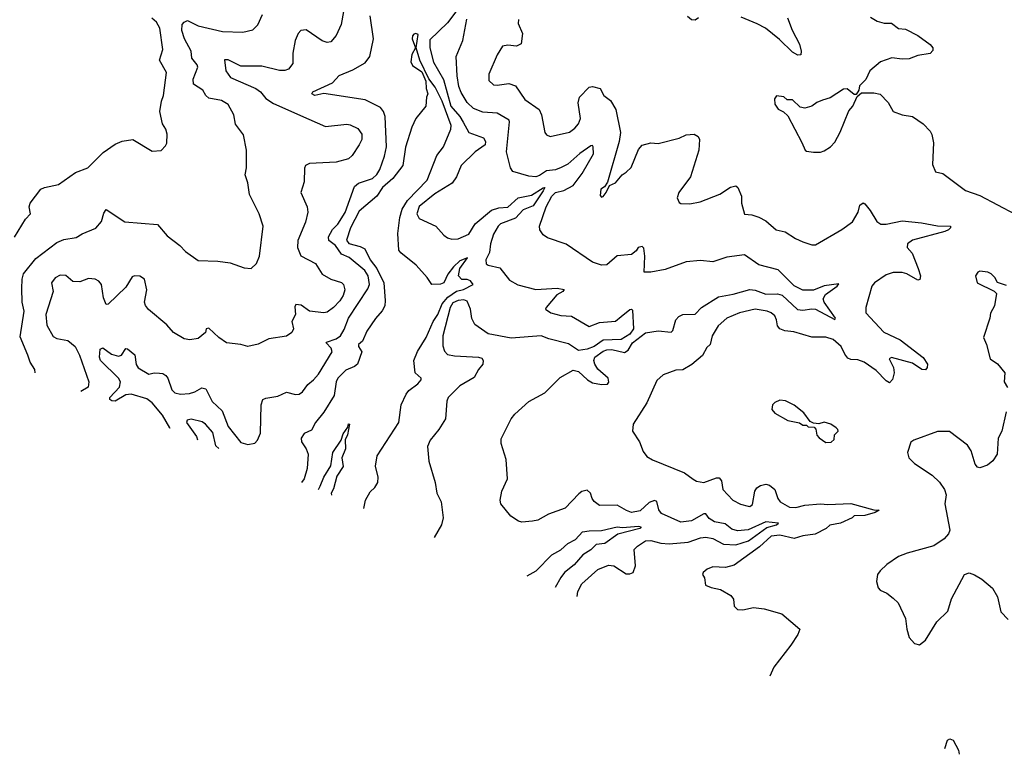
# Model space of a CAD drawing. Extents: x 2133461 to 2293071, y 753526 to 916327.
# Tile 62 of 256: x 2155365 to 2160934, y 815617 to 819774. Entities that reach past the tile are written whole.
import ezdxf

# ---------------------------------------------------------------- set-up
doc = ezdxf.new("R2010")
doc.units = 0

msp = doc.modelspace()

# ---------------------------------------------------------------- linework, layer by layer
at = {"layer": '0CON10XD'}
for points in [[(2157209.6, 819895), (2157183.7, 819746.3), (2157155.4, 819684.6), (2157125, 819649.2), (2157105, 819644.3), (2157075, 819653.1), (2156985, 819715.6), (2156955, 819712.5), (2156940, 819695), (2156923.8, 819656.2), (2156910, 819585), (2156910.4, 819525), (2156885, 819492.7), (2156865, 819485.4), (2156835, 819486.7), (2156735, 819511.5), (2156615, 819510.7), (2156545, 819546.9), (2156524.3, 819545.7), (2156530.6, 819485), (2156556.6, 819446.6), (2156700.8, 819385), (2156726.4, 819365), (2156757.6, 819327.6), (2156800.3, 819300.3), (2157001.1, 819211.1), (2157095, 819169.4), (2157215, 819182.1), (2157235, 819179.1), (2157277.6, 819157.6), (2157300.9, 819125), (2157299.5, 819095), (2157285.4, 819065), (2157245.5, 819005), (2157225, 818986.7), (2157155, 818967.5), (2157005, 818959.2), (2156982.3, 818947.7), (2156976, 818934), (2156974.4, 818855.6), (2156954.4, 818795), (2156990.6, 818715), (2156994.4, 818685), (2156981.3, 818628.7), (2156938.9, 818525), (2156936.5, 818485), (2156955, 818437.5), (2157037.5, 818395), (2157075, 818334.4), (2157124.6, 818304.6), (2157185, 818286.2), (2157196.5, 818275), (2157203.8, 818245), (2157195, 818212.9), (2157175, 818182.1), (2157139.1, 818145)], [(2157832.7, 819817.3), (2157785, 819756.2), (2157685, 819659.5), (2157684, 819615), (2157705, 819533.5), (2157762.3, 819435), (2157803.8, 819285), (2157855.2, 819225), (2157873.8, 819193.8), (2157905.6, 819135), (2157989.1, 819105), (2157999.4, 819085), (2157997.1, 819065), (2157940.5, 819025), (2157861.4, 818948.6), (2157835.9, 818884.1), (2157810.7, 818849.3), (2157712.1, 818787.9), (2157625, 818716.1), (2157610.4, 818675), (2157625, 818648.6), (2157718.8, 818605), (2157764, 818554), (2157785, 818538.9), (2157808.9, 818531.1), (2157845, 818533.1), (2157905, 818559.1), (2157941.2, 818618.8), (2158034.3, 818695.7), (2158075, 818709.6), (2158125, 818713.4), (2158185, 818766.4), (2158259.1, 818780.9), (2158325, 818822.5), (2158335.7, 818825), (2158325.6, 818804.4), (2158270, 818720), (2158211.7, 818698.3), (2158168.7, 818651.3), (2158085, 818617.9), (2158071.1, 818605), (2158045, 818560), (2158028.1, 818505), (2158023, 818457), (2158001.9, 818415), (2158003.1, 818393.1), (2158014.4, 818384.4), (2158079.7, 818369.7), (2158135, 818300), (2158183.3, 818273.3), (2158285, 818246.1), (2158405, 818254), (2158445, 818246.2), (2158437.5, 818235), (2158402.7, 818217.3), (2158342, 818145), (2158338.8, 818135), (2158368.8, 818115), (2158425, 818100), (2158485.3, 818095.3), (2158585, 818037.5), (2158645, 818060.4), (2158735, 818067.8), (2158766.9, 818095), (2158815, 818133.8), (2158825.8, 818135.8), (2158830.7, 818130.7), (2158835.6, 818025), (2158816.3, 817995), (2158766.4, 817963.6), (2158665, 817960.2), (2158615, 817924.3), (2158575, 817909.4), (2158525, 817902.4), (2158469.8, 817939.8), (2158358.2, 817968.2), (2158315, 817985.3), (2158145, 817971.5), (2158015, 817995.8), (2157939, 818049), (2157923, 818083), (2157913.8, 818135), (2157895, 818180), (2157877.7, 818187.7), (2157845.6, 818185.6), (2157815, 818172), (2157799.2, 818145), (2157758.4, 817985), (2157758.2, 817928.2), (2157767.5, 817897.5), (2157785, 817880), (2157825, 817870.9), (2157960, 817865), (2157978.1, 817858.1), (2157985.8, 817845), (2157984, 817825), (2157959.4, 817795), (2157935, 817748.1), (2157855, 817701.1), (2157788, 817635), (2157780, 817615), (2157774.2, 817515), (2157735.8, 817455), (2157685.8, 817395), (2157671.7, 817358.3), (2157679.2, 817275), (2157715.6, 817155.6), (2157724.4, 817095), (2157748.1, 817045), (2157760.8, 816955), (2157750, 816915), (2157708.9, 816844.1)], [(2155336.8, 818543.2), (2155398.8, 818645), (2155426.2, 818675), (2155418, 818715), (2155423.8, 818735), (2155485, 818813.8), (2155505, 818823.8), (2155585, 818842), (2155681.2, 818908.8), (2155750, 818935), (2155837.5, 819022.5), (2155905, 819070), (2155945, 819086.2), (2156005, 819096.2), (2156115, 819030), (2156165, 819033.3), (2156190.7, 819059.3), (2156196.7, 819075), (2156198.8, 819125), (2156191.2, 819155), (2156173.3, 819185), (2156158, 819255), (2156167, 819313), (2156178.6, 819345), (2156195.6, 819475), (2156155.6, 819545), (2156175.6, 819605), (2156157.7, 819725), (2156138.7, 819758.7), (2156112.6, 819782.6)], [(2155453.1, 817776.1), (2155450.8, 817795), (2155424.3, 817835), (2155411.4, 817875), (2155368.3, 817978.3), (2155391.3, 818125), (2155380, 818175), (2155376.5, 818253.5), (2155379.2, 818305), (2155387.7, 818335), (2155457.1, 818422.9), (2155575, 818512.3), (2155615, 818530), (2155685, 818541.1), (2155718.3, 818561.7), (2155795, 818593.1), (2155827.5, 818632.5), (2155841.2, 818678.8), (2155855, 818700), (2155960.2, 818630.2), (2156145, 818614), (2156199.8, 818549.8), (2156270, 818495), (2156302.1, 818462.1), (2156375, 818411.2), (2156485, 818406.9), (2156555, 818396.9), (2156635, 818368.8), (2156675, 818366.2), (2156705, 818393.8), (2156721.9, 818435), (2156742.5, 818605), (2156720.5, 818675), (2156664.3, 818785), (2156655, 818850), (2156641.2, 818895), (2156648, 818935), (2156647.1, 819035), (2156631.7, 819121.7), (2156585, 819183.3), (2156577.1, 819235), (2156545, 819294.2), (2156506.3, 819316.3), (2156435, 819329.6), (2156418.2, 819345), (2156401.9, 819375), (2156348.5, 819408.5), (2156346.7, 819436.7), (2156373.3, 819505), (2156368.8, 819518.8), (2156339.1, 819555), (2156334.7, 819595), (2156297.1, 819665), (2156282.5, 819712.5), (2156285, 819745.7), (2156295, 819760), (2156315, 819768.5), (2156375, 819738.5), (2156512.9, 819707.1), (2156627.4, 819702.6), (2156683.4, 819716.6), (2156712.5, 819745), (2156737.9, 819802.1)], [(2156215.5, 817461.1), (2156214, 817465), (2156172.9, 817535), (2156115.2, 817605.2), (2156085, 817629), (2155995, 817654.8), (2155965, 817650.2), (2155905, 817615.2), (2155886.2, 817616.2), (2155874.4, 817625), (2155875.4, 817635), (2155930, 817695), (2155934.7, 817725), (2155925, 817745.3), (2155821.8, 817845), (2155816.3, 817865), (2155820.6, 817909.4), (2155835, 817917.7), (2155885, 817881.3), (2155925, 817870), (2155940.6, 817875), (2155965, 817912.5), (2155975, 817911.4), (2156016.7, 817876.7), (2156023.3, 817823.3), (2156035, 817804.6), (2156095, 817768.6), (2156125, 817775.8), (2156155.7, 817774.3), (2156175, 817772.2), (2156191.2, 817761.2), (2156202.7, 817745), (2156225, 817679.4), (2156242.1, 817662.1), (2156275, 817654.1), (2156325, 817658.9), (2156355, 817667.7), (2156395, 817690.4), (2156418.6, 817685), (2156453.1, 817613.1), (2156511.1, 817561.1), (2156545, 817471.4), (2156615, 817382), (2156655, 817369.2), (2156695, 817377.5), (2156710.8, 817395), (2156726.5, 817433.5), (2156730, 817595), (2156741.2, 817625), (2156757, 817633), (2156825, 817644.3), (2156875, 817666.9), (2156925, 817652), (2156945, 817654), (2156965, 817668), (2156995, 817709.2), (2157027.1, 817735), (2157055, 817768), (2157131.9, 817895), (2157127.5, 817915), (2157098, 817945), (2157100.3, 817949.7), (2157155, 817967.4), (2157179.2, 817985), (2157200.1, 818019.9), (2157224.1, 818085), (2157335, 818251.1), (2157344, 818275), (2157335.7, 818325), (2157316.5, 818355), (2157228.7, 818428.7), (2157185, 818447.1), (2157151.9, 818495), (2157114.5, 818525), (2157111.8, 818545), (2157133.5, 818586.5), (2157165, 818617.3), (2157205, 818682.9), (2157259.5, 818830.5), (2157281.2, 818848.8), (2157361.4, 818875), (2157385, 818896.7), (2157402.5, 818925), (2157429.1, 819000.8), (2157439.1, 819055), (2157432, 819225), (2157421.8, 819255), (2157405, 819276.7), (2157319.2, 819319.2), (2157085, 819355.5), (2157035, 819344.1), (2157016.9, 819355), (2157022.5, 819365), (2157134.5, 819415.5), (2157172.9, 819457.1), (2157250.2, 819489.8), (2157319.8, 819530.2), (2157345.5, 819565), (2157366.1, 819665), (2157347.1, 819795)], [(2158518.1, 816509.7), (2158521.1, 816538.9), (2158545, 816582), (2158635, 816662), (2158695, 816687.5), (2158725, 816682.9), (2158795, 816638.5), (2158815, 816637.8), (2158833.8, 816646.2), (2158847.2, 816682.8), (2158840.6, 816775), (2158858.6, 816795), (2158904.2, 816825), (2158935, 816827.1), (2158991.7, 816811.7), (2159038.4, 816808.4), (2159145, 816816.6), (2159215, 816842), (2159245, 816846.4), (2159285, 816838.5), (2159346.4, 816806.4), (2159415, 816801.9), (2159486, 816825), (2159590.5, 816899.5), (2159645.7, 816915), (2159656, 816925), (2159585, 816931.9), (2159485, 816887.5), (2159425, 816881.8), (2159391.7, 816891.7), (2159355, 816920.6), (2159295, 816931.7), (2159265, 816951.4), (2159245, 816977.1), (2159235, 816978.4), (2159165, 816937.8), (2159105, 816931.3), (2158995, 816979.6), (2158980.5, 817000.5), (2158967.7, 817047.7), (2158955, 817053.3), (2158925, 817041.5), (2158874.2, 816995), (2158825, 816986), (2158796.4, 816996.3), (2158745, 817027.5), (2158644.4, 817024.4), (2158615, 817048), (2158602.9, 817065), (2158594, 817095), (2158575, 817110.8), (2158545, 817103.1), (2158528.3, 817091.7), (2158449.7, 817010.3), (2158355, 816975.8), (2158295, 816942.5), (2158266.1, 816936.1), (2158205, 816930), (2158186.4, 816936.4), (2158143.3, 816965), (2158086.2, 817035), (2158082.5, 817055), (2158092, 817105), (2158123.8, 817175), (2158115.9, 817285.9), (2158088.8, 817375), (2158088.3, 817401.7), (2158144, 817515), (2158165, 817541.2), (2158245, 817614), (2158335, 817662), (2158421.7, 817748.3), (2158495, 817791.2), (2158525, 817783.5), (2158576.5, 817736.5), (2158605, 817719.1), (2158655, 817710), (2158688.8, 817711.2), (2158697.8, 817722.2), (2158693.5, 817745), (2158635, 817796.4), (2158617.3, 817825), (2158613, 817845), (2158617.7, 817865), (2158665, 817897.4), (2158685, 817905.6), (2158713.4, 817906.6), (2158785, 817889.8), (2158806.3, 817903.7), (2158830.2, 817945), (2158905, 818002.3), (2158976.3, 818013.7), (2159050, 818005), (2159058.9, 818015), (2159076.8, 818075), (2159092.4, 818095), (2159116.2, 818105), (2159185, 818108.2), (2159221.1, 818145), (2159318.1, 818205), (2159400.3, 818219.7), (2159495, 818246.7), (2159525, 818242.8), (2159585, 818219.9), (2159651.6, 818221.6), (2159676.7, 818215), (2159764.3, 818134.3), (2159795, 818129.7), (2159845, 818138.3), (2159865, 818135.8), (2159975, 818076.7), (2159978.6, 818085), (2159915.3, 818175), (2159908.7, 818195), (2159921.5, 818218.5), (2159988.6, 818265), (2159998.3, 818278.3), (2159915, 818268.2), (2159855, 818242.7), (2159795, 818243.1), (2159745, 818268.2), (2159655, 818357.9), (2159545, 818386.4), (2159465, 818443.6), (2159365, 818430), (2159285, 818402.9), (2159215, 818410.8), (2159135, 818402.7), (2159015, 818359.4), (2158934.5, 818344.5), (2158897.5, 818345), (2158901.4, 818435), (2158895, 818480), (2158885, 818490), (2158862.5, 818485), (2158852.5, 818465), (2158825.9, 818444.1), (2158745, 818437.5), (2158685, 818386.7), (2158656, 818384), (2158605, 818402.5), (2158455, 818503.3), (2158349.8, 818539.8), (2158325.5, 818555.5), (2158307.5, 818585), (2158304.5, 818605.5), (2158342.4, 818715), (2158374, 818775), (2158394.7, 818795), (2158442.3, 818807.7), (2158495, 818834.7), (2158546.4, 818903.6), (2158610, 819015), (2158609.2, 819055), (2158605, 819061.2), (2158595, 819060), (2158533.2, 819016.8), (2158465, 818956.8), (2158426.9, 818936.9), (2158395, 818923.8), (2158345, 818919.2), (2158305, 818891.3), (2158284.6, 818884.6), (2158245, 818887.3), (2158154.4, 818914.4), (2158140, 818935), (2158119.1, 819025), (2158136.2, 819195), (2158132.5, 819205), (2158065, 819244.6), (2157985, 819250.4), (2157932, 819272), (2157895, 819305.6), (2157861.8, 819361.8), (2157849.6, 819395), (2157839.2, 819455), (2157833.5, 819565), (2157870.8, 819655), (2157894, 819776)], [(2158185.7, 819775), (2158185, 819752.5), (2158208.1, 819695), (2158202.1, 819637.9), (2158175, 819623.1), (2158125, 819629.4), (2158095, 819623.8), (2158065.8, 819574.2), (2158017.8, 819465), (2158019.3, 819429.3), (2158045, 819405.7), (2158065, 819402.2), (2158131.9, 819411.9), (2158169.3, 819399.3), (2158221.1, 819321.1), (2158302.5, 819265), (2158316.7, 819235), (2158335.7, 819135.7), (2158345, 819121.2), (2158365, 819112), (2158475, 819137.5), (2158505, 819160), (2158525.5, 819185), (2158537.3, 819215), (2158522.8, 819302.8), (2158531.1, 819335), (2158585, 819391.4), (2158605, 819395.6), (2158648, 819385), (2158669.4, 819345), (2158705.9, 819315.9), (2158737.3, 819265), (2158763.8, 819135), (2158756.2, 819083.8), (2158690, 818855), (2158673, 818827), (2158652.5, 818815), (2158648.3, 818778.3), (2158655, 818770), (2158665, 818772.5), (2158682.5, 818795), (2158700, 818835), (2158735, 818851.2), (2158772.5, 818895), (2158795, 818910), (2158822.7, 818937.3), (2158865, 819040), (2158885, 819063.8), (2158935, 819076.2), (2158976.1, 819073.9), (2159095, 819103.8), (2159135, 819121.2), (2159180, 819125), (2159203, 819113), (2159210, 819095), (2159206.7, 819035), (2159158.1, 818885), (2159092.9, 818795), (2159084, 818765), (2159095, 818740), (2159105, 818733.3), (2159155, 818731.2), (2159213.6, 818743.6), (2159325, 818785.7), (2159385, 818825.7), (2159415, 818834), (2159426.9, 818825), (2159446.7, 818775), (2159446.9, 818735), (2159465, 818673.3), (2159505, 818670), (2159545, 818657.1), (2159585.4, 818635.4), (2159643.3, 818585), (2159695, 818572.9), (2159752.5, 818535), (2159795, 818516.7)], [(2159205, 819784.4), (2159185, 819770.6), (2159165, 819773.1), (2159141.5, 819791.5)], [(2159706.6, 819785), (2159733.6, 819713.7), (2159774.4, 819635), (2159785.6, 819595), (2159783.3, 819575), (2159765, 819572), (2159735, 819588.9), (2159661.4, 819661.3), (2159582.1, 819725), (2159535, 819751), (2159445, 819787)], [(2160177.7, 819787.7), (2160215, 819766), (2160255, 819754), (2160295, 819754), (2160335, 819724.2), (2160375, 819720), (2160445, 819683.8), (2160515, 819633.8), (2160529.2, 819615), (2160530, 819600), (2160515, 819582), (2160445, 819570.8), (2160395, 819552.9), (2160355, 819550), (2160297.2, 819557.2), (2160233.3, 819535), (2160173.3, 819485), (2160150, 819435), (2160115, 819400), (2160110, 819375), (2160095, 819350), (2160085, 819350), (2160045, 819382.5), (2160025, 819380), (2159949.5, 819330.5), (2159905, 819318), (2159873.3, 819305), (2159845, 819284), (2159805, 819273.3), (2159779.3, 819279.3), (2159735, 819320), (2159705, 819320), (2159687, 819337), (2159645, 819342.5), (2159634.1, 819325.9), (2159636.7, 819295), (2159655, 819267.5), (2159685, 819252.5), (2159708.8, 819228.8), (2159788.3, 819078.3), (2159807.5, 819035), (2159815, 819030), (2159855, 819023.8), (2159895, 819024.2), (2159915, 819030.8), (2159951.2, 819055), (2159975, 819081.2), (2160005, 819136.7), (2160055, 819257.5), (2160076.1, 819283.9), (2160101.7, 819338.3), (2160125, 819360), (2160195, 819360), (2160231.7, 819351.7), (2160276, 819305), (2160304.2, 819254.2), (2160355.9, 819235.9), (2160415, 819226.7), (2160474.5, 819184.5), (2160513.6, 819143.6), (2160524.5, 819124.5), (2160533, 819077), (2160527.5, 818955), (2160545, 818912.5), (2160585, 818903.3), (2160715, 818808), (2160795, 818778.8), (2160995, 818673.8)], [(2157312, 817008.1), (2157320, 817055), (2157347.8, 817102.2), (2157373.1, 817126.9), (2157390.5, 817155), (2157392.5, 817185), (2157377.8, 817247.8), (2157386.2, 817305), (2157510, 817495), (2157523.5, 817595), (2157550, 817655), (2157565.4, 817675), (2157617.1, 817712.9), (2157635.6, 817735), (2157635.5, 817745.5), (2157600.9, 817775), (2157595.2, 817845), (2157615, 817896.7), (2157663.6, 817975), (2157703.5, 818066.5), (2157729.3, 818105), (2157755.1, 818165), (2157785.7, 818204.3), (2157835, 818236.7), (2157875, 818246.2), (2157930, 818275), (2157915, 818296.7), (2157895, 818303.7), (2157865, 818303.2), (2157847.1, 818325), (2157853.8, 818366.2), (2157896.9, 818426.9), (2157855, 818408.8), (2157819.4, 818375), (2157786.3, 818333.7), (2157764.3, 818285), (2157745, 818277.5), (2157696, 818276), (2157670, 818315), (2157606.7, 818385), (2157520, 818455), (2157510.3, 818470.3), (2157504.6, 818564.6), (2157514.7, 818655), (2157528.5, 818701.5), (2157558.8, 818751.2), (2157670.6, 818865), (2157724.5, 819005), (2157762.9, 819055), (2157803.1, 819155), (2157805.4, 819175), (2157755, 819312.4), (2157715, 819391.1), (2157679.5, 819439.5), (2157627.4, 819545), (2157606.7, 819615), (2157619.2, 819689.2), (2157606, 819696), (2157595, 819692), (2157587.1, 819682.9), (2157585.6, 819665), (2157604.3, 819615), (2157583.6, 819576.4), (2157578.2, 819535), (2157587.5, 819515), (2157638.7, 819478.7), (2157662.5, 819425), (2157663.5, 819385), (2157674, 819355), (2157666.2, 819335), (2157662, 819285), (2157606, 819215), (2157583.3, 819165), (2157547.5, 819052.5), (2157532.3, 818947.7), (2157474.7, 818875.3), (2157417.6, 818825), (2157385, 818775.9), (2157285, 818689.7), (2157235.8, 818595), (2157213.8, 818526.2), (2157227.6, 818507.6), (2157290.5, 818490.5), (2157316.8, 818476.8), (2157347.3, 818415), (2157384.9, 818364.9), (2157423.8, 818285), (2157432.4, 818185), (2157429.7, 818155), (2157415, 818126.9), (2157376.7, 818083.3), (2157328.3, 818011.7), (2157304.6, 817955), (2157280.9, 817935), (2157280.8, 817925), (2157300.3, 817895), (2157275.3, 817825), (2157259.3, 817810.7), (2157210, 817790), (2157164.5, 817745.5), (2157154.9, 817725), (2157143, 817647), (2157086.2, 817553.8), (2157039, 817495), (2157015, 817450.8), (2156975, 817432.2), (2156956.7, 817405), (2156958.5, 817385), (2156985, 817345.6), (2156996, 817315), (2156991.8, 817235), (2156975, 817175.6), (2156959, 817154)], [(2159795, 818516.7), (2159845, 818500), (2159865, 818500), (2160015, 818586), (2160075, 818630), (2160106.2, 818685), (2160116.7, 818725), (2160135, 818736.7), (2160145, 818732.5), (2160175, 818694), (2160212.2, 818632.2), (2160235, 818617.5), (2160265, 818615.7), (2160355, 818634.6), (2160465, 818623.8), (2160555, 818606.9), (2160630, 818605), (2160629.2, 818595), (2160618.6, 818585), (2160598, 818575), (2160415, 818526.9), (2160386.2, 818505), (2160383.3, 818485), (2160412.4, 818452.4), (2160446.5, 818366.5), (2160459.1, 818325), (2160455, 818303.8), (2160445, 818300), (2160382.5, 818335), (2160355, 818343.6), (2160305, 818342.5), (2160265, 818330.8), (2160200, 818285), (2160184.2, 818265), (2160150.8, 818145), (2160151.2, 818115), (2160252.5, 818005), (2160345, 817961.3), (2160475, 817863.1), (2160500, 817825), (2160497.8, 817805), (2160487.2, 817792.8), (2160466.7, 817795), (2160415, 817830.4), (2160295, 817861.9), (2160282.5, 817855), (2160306.9, 817805), (2160310, 817775), (2160301.7, 817738.3), (2160285, 817718.8), (2160265, 817730), (2160209.5, 817789.5), (2160140.6, 817835), (2160105, 817849.6), (2160065, 817851.5), (2160048.6, 817858.6), (2160030.9, 817880.9), (2160011.2, 817925), (2159965, 817963.6), (2159923.6, 817976.4), (2159845, 817976.5), (2159742.6, 818007.4), (2159692.6, 818012.6), (2159664.6, 818024.6), (2159650.7, 818040.7), (2159645.3, 818075.3), (2159635, 818097.5), (2159615, 818115.7), (2159593.3, 818125), (2159524.6, 818135.4), (2159436.2, 818115), (2159365, 818084), (2159315, 818041.2), (2159282, 817985), (2159270, 817935), (2159252.1, 817917.9), (2159226.2, 817873.8), (2159167, 817823), (2159115, 817793.3), (2159075, 817790), (2159005, 817764), (2158967.7, 817732.3), (2158911.2, 817605), (2158833.8, 817485), (2158831.2, 817445), (2158870, 817385), (2158890.3, 817330.3), (2158912.1, 817302.1), (2158943.2, 817283.2), (2159125, 817208.8), (2159174, 817174), (2159192.7, 817162.7), (2159234.1, 817154.1), (2159305, 817182.2), (2159320.7, 817180.7), (2159334.4, 817165), (2159341.9, 817115), (2159398.8, 817055), (2159442.4, 817032.4), (2159485, 817021.4), (2159495, 817020), (2159508.8, 817031.2), (2159522.7, 817105), (2159533.1, 817125), (2159555, 817138.9), (2159585.8, 817145.8), (2159605, 817140), (2159635.6, 817115), (2159652.5, 817065), (2159666.9, 817045), (2159718.8, 817015), (2159755, 817013.6), (2159805, 817027.2), (2159894.6, 817034.6), (2159935, 817030.5), (2160065, 817036), (2160195, 817000), (2160225, 816997.5), (2160202.5, 816985), (2160145, 816968.9), (2160085, 816966.7), (2160073.3, 816955), (2160006.7, 816925), (2159947.4, 816912.6), (2159925.7, 816895), (2159863.5, 816863.5), (2159795, 816853.8), (2159745, 816837.7), (2159665, 816856.1), (2159615, 816850.5), (2159549.3, 816790.7), (2159405, 816686.5), (2159356.8, 816673.2), (2159285, 816677.1), (2159253.3, 816665), (2159230, 816645), (2159227.5, 816635), (2159237.5, 816615), (2159243.6, 816573.6), (2159275, 816560), (2159328.8, 816548.8), (2159387.5, 816515), (2159401.2, 816495), (2159406.7, 816455), (2159425, 816436.7), (2159454, 816434), (2159515, 816447.5), (2159575, 816439.2), (2159675, 816411.2), (2159776.7, 816325), (2159766.7, 816295), (2159726.7, 816235), (2159630.3, 816109.7), (2159606.6, 816060)], [(2157139.1, 818145), (2157105, 818117.8), (2157085, 818114.5), (2157005, 818123.5), (2156958, 818158), (2156927.3, 818162.7), (2156920.7, 818149.3), (2156924.7, 818105), (2156904, 818065), (2156914.4, 818025), (2156905, 818002.9), (2156875, 817983.1), (2156775, 817968.1), (2156713, 817937), (2156655, 817924.2), (2156615, 817936), (2156534.4, 817944.4), (2156491.2, 817975), (2156435, 818027.5), (2156420, 818025), (2156416.4, 818003.6), (2156375, 817970), (2156328, 817962), (2156295, 817968), (2156235, 818004), (2156197.6, 818047.6), (2156094.5, 818134.5), (2156077.3, 818157.3), (2156071.2, 818175), (2156084.4, 818245), (2156071.4, 818305), (2156045, 818321.9), (2156015, 818324.3), (2156000.7, 818319.3), (2155965, 818260), (2155865.8, 818164.2), (2155855, 818162.5), (2155839.1, 818199.1), (2155828.1, 818275), (2155813.8, 818295), (2155792.5, 818305), (2155755, 818310), (2155705, 818290.8), (2155665, 818292.9), (2155625.9, 818325.9), (2155595, 818327.6), (2155565, 818313.8), (2155544.6, 818285), (2155555.5, 818235), (2155513.8, 818105), (2155519.1, 818045), (2155555, 817981.4), (2155575, 817969.4), (2155637.6, 817957.6), (2155678.5, 817925), (2155702.8, 817875), (2155756.9, 817725), (2155752.9, 817695), (2155711.4, 817669.4)], [(2160945, 818270), (2160895, 818287.5), (2160880, 818315), (2160860, 818335), (2160840, 818345), (2160795, 818350), (2160783.3, 818345), (2160770, 818325), (2160780, 818285), (2160877, 818237), (2160890, 818225), (2160878.8, 818155), (2160855, 818112.5), (2160852, 818085), (2160816, 817975), (2160832.9, 817935), (2160852.9, 817855), (2160895.5, 817825.5), (2160935.8, 817775.8), (2160932.5, 817725), (2160951.7, 817691.7)], [(2159925, 817381.2), (2159955, 817383.3), (2159971.7, 817398.3), (2159972.5, 817425), (2159993.3, 817445), (2159992.5, 817455), (2159982.5, 817465), (2159952.5, 817485), (2159915, 817496.2), (2159885, 817487.5), (2159855, 817490), (2159835, 817500), (2159799.3, 817549.3), (2159745, 817592.5), (2159696.4, 817616.4), (2159665, 817620), (2159635, 817607.5), (2159622.5, 817595), (2159618.3, 817568.3), (2159635, 817547.5), (2159710, 817505), (2159775, 817492.5), (2159795, 817480), (2159815, 817480), (2159825, 817470), (2159858.3, 817468.3), (2159867, 817457), (2159873, 817423), (2159887, 817407), (2159925, 817381.2)], [(2160943.8, 817555), (2160918.8, 817445), (2160898.8, 817405), (2160893.8, 817315), (2160868.3, 817278.3), (2160837.9, 817252.1), (2160795, 817238), (2160781.2, 817241.2), (2160769.5, 817259.5), (2160746, 817335), (2160725, 817366.7), (2160622.7, 817442.7), (2160555, 817444), (2160422.5, 817395), (2160405, 817382.5), (2160386.7, 817325), (2160393.8, 817295), (2160425, 817263.3), (2160525.7, 817195.7), (2160567, 817157), (2160595.8, 817115.8), (2160603.8, 817085), (2160598, 817035), (2160625.6, 816884.4), (2160618.6, 816865), (2160593.1, 816836.9), (2160535, 816796.7), (2160385, 816756), (2160335, 816736), (2160268.3, 816691.7), (2160231.2, 816655), (2160216.7, 816635), (2160210, 816595), (2160219.7, 816559.7), (2160231.2, 816545), (2160269.3, 816529.3), (2160305, 816500.6), (2160333.7, 816473.7), (2160374.4, 816385), (2160381.4, 816325), (2160395, 816277.5), (2160425, 816243.3), (2160453, 816237), (2160487.3, 816262.7), (2160552.7, 816367.3), (2160615, 816427.5), (2160634.1, 816495.9), (2160707.5, 816635), (2160735, 816643.3), (2160765, 816633.3), (2160807.3, 816607.3), (2160867.7, 816557.7), (2160895, 816507.5), (2160913.7, 816423.7), (2160955, 816380)], [(2156492, 817346.9), (2156475, 817363.1), (2156457.6, 817437.6), (2156415.8, 817485.8), (2156397.7, 817497.7), (2156335, 817514.2), (2156313.2, 817506.7), (2156308.5, 817495), (2156365.6, 817415.6), (2156371.2, 817396.8)], [(2157054.5, 817114.5), (2157065.5, 817134.5), (2157084.8, 817185.2), (2157125, 817250), (2157135.6, 817325), (2157183.8, 817395), (2157195, 817430), (2157221.7, 817468.3), (2157225, 817486.7), (2157230, 817485), (2157219.4, 817425), (2157206.4, 817396.4), (2157208, 817345), (2157186.2, 817295), (2157194.2, 817245), (2157158.5, 817191.5), (2157140.5, 817119.5), (2157127.5, 817095), (2157128.5, 817083.9)], [(2158236, 816626.3), (2158285.5, 816655), (2158375.2, 816744.8), (2158425, 816773.7), (2158465, 816809.7), (2158508.5, 816831.5), (2158548.6, 816875), (2158585, 816882.1), (2158655, 816882.4), (2158744.7, 816904.7), (2158775, 816900), (2158865, 816907.7), (2158880, 816905), (2158872, 816895), (2158748.3, 816861.7), (2158675, 816810.3), (2158625, 816803.5), (2158595, 816773.5), (2158549.6, 816745), (2158500.6, 816689.4), (2158446.2, 816645), (2158425, 816616.6), (2158393.7, 816561.2)], [(2160598, 815650.4), (2160612.7, 815697.3), (2160625, 815703.8), (2160645, 815696.7), (2160675, 815640), (2160678.9, 815617)]]:
    msp.add_lwpolyline(points, dxfattribs=at)

doc.saveas('drawing.dxf')
